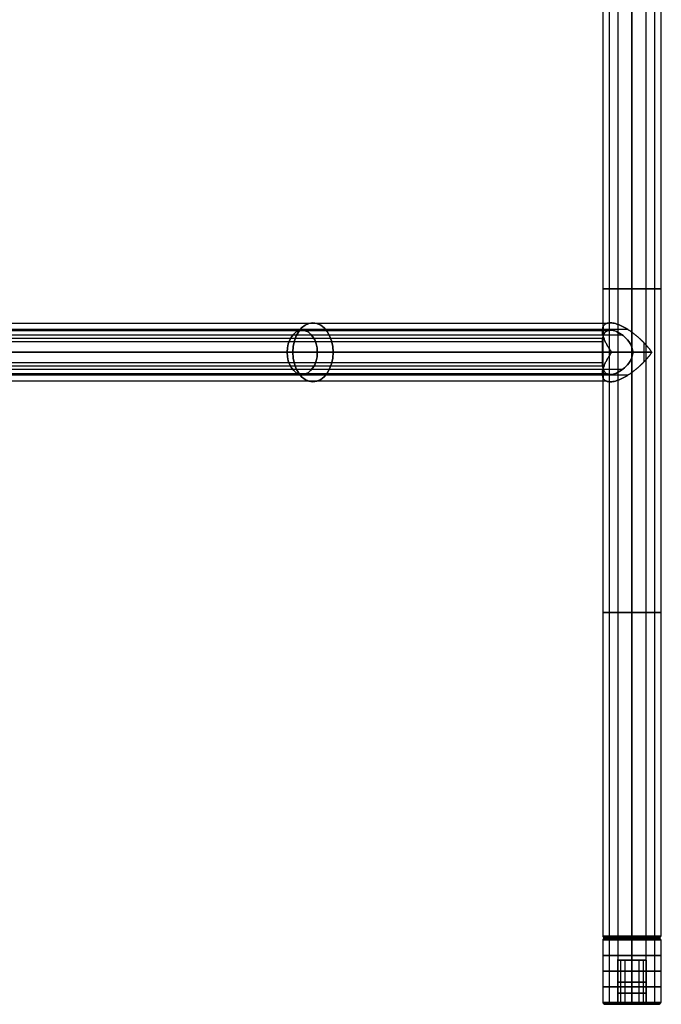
# Model space of a CAD drawing. Header units: millimetres. Extents: x -360 to 360, y 0 to 720.
# Tile 50 of 91: x 186 to 360, y 0 to 267. Entities that reach past the tile are written whole.
import ezdxf

# ---------------------------------------------------------------- set-up
doc = ezdxf.new("R2010")
doc.units = ezdxf.units.MM
doc.header["$MEASUREMENT"] = 0
for name, color, linetype in [('IGES LEVEL 11', 7, 'Continuous'), ('IGES LEVEL 12', 7, 'Continuous'), ('IGES LEVEL 2', 7, 'Continuous'), ('IGES LEVEL 23', 7, 'Continuous'), ('IGES LEVEL 24', 7, 'Continuous'), ('IGES LEVEL 3', 7, 'Continuous')]:
    doc.layers.add(name, color=color, linetype=linetype)

msp = doc.modelspace()

# ---------------------------------------------------------------- linework, layer by layer
at = {"layer": 'IGES LEVEL 11', "extrusion": (0, 1, 0)}
for centre, radius, start, end in [((-352, -327, 17.5), 8, 270, 90), ((-352, -327, 18), 7.5, 270, 90), ((-352, -327, 18), 7.5, 90, 270), ((-352, -327, 17.5), 8, 90, 270), ((-352, -327, 12), 4, 270, 90), ((-352, -327, 12), 4, 90, 270), ((-352, -327, 0.5), 8, 270, 90), ((-352, -327), 7.5, 270, 90), ((-352, -327), 4, 270, 90), ((-352, -327, 0.5), 8, 90, 270), ((-352, -327), 4, 90, 270), ((-352, -327), 7.5, 90, 270)]:
    msp.add_arc(centre, radius, start, end, dxfattribs=at)
at = {"layer": 'IGES LEVEL 11', "color": 252, "extrusion": (0, 1, 0)}
for centre, radius, start, end in [((-352, -327, 17.5), 8, 270, 90), ((-352, -327, 17.5), 8, 270, 90), ((-352, -327, 17.62), 7.88, 270, 90), ((-352, -327, 17.75), 7.75, 270, 90), ((-352, -327, 17.88), 7.62, 270, 90), ((-352, -327, 18), 7.5, 270, 90), ((-352, -327, 18), 7.5, 270, 90), ((-352, -327, 18), 7.5, 90, 270), ((-352, -327, 18), 7.5, 90, 270), ((-352, -327, 17.88), 7.62, 90, 270), ((-352, -327, 17.75), 7.75, 90, 270), ((-352, -327, 17.62), 7.88, 90, 270), ((-352, -327, 17.5), 8, 90, 270), ((-352, -327, 17.5), 8, 90, 270), ((-352, -327, 13.25), 8, 270, 90), ((-352, -327, 12), 4, 270, 90), ((-352, -327, 13.25), 8, 90, 270), ((-352, -327, 12), 4, 90, 270), ((-352, -327, 9), 8, 270, 90), ((-352, -327, 9), 4, 270, 90), ((-352, -327, 9), 4, 90, 270), ((-352, -327, 9), 8, 90, 270), ((-352, -327, 6), 4, 270, 90), ((-352, -327, 6), 4, 90, 270), ((-352, -327, 4.75), 8, 270, 90), ((-352, -327, 3), 4, 270, 90), ((-352, -327, 4.75), 8, 90, 270), ((-352, -327, 3), 4, 90, 270), ((-352, -327, 0.5), 8, 270, 90), ((-352, -327, 0.5), 8, 270, 90), ((-352, -327, 0.37), 7.88, 270, 90), ((-352, -327, 0.25), 7.75, 270, 90), ((-352, -327, 0.12), 7.62, 270, 90), ((-352, -327), 7.5, 270, 90), ((-352, -327), 7.5, 270, 90), ((-352, -327), 4, 270, 90), ((-352, -327), 4, 270, 90), ((-352, -327, 0.5), 8, 90, 270), ((-352, -327, 0.5), 8, 90, 270), ((-352, -327, 0.37), 7.88, 90, 270), ((-352, -327, 0.25), 7.75, 90, 270), ((-352, -327, 0.12), 7.62, 90, 270), ((-352, -327), 4, 90, 270), ((-352, -327), 7.5, 90, 270), ((-352, -327), 4, 90, 270), ((-352, -327), 7.5, 90, 270)]:
    msp.add_arc(centre, radius, start, end, dxfattribs=at)
at = {"layer": 'IGES LEVEL 11', "color": 252}
for points in [[(344.64, 18, -325.54), (344.4, 17.75, -325.49), (344.15, 17.5, -325.44)], [(344.15, 17.5, -325.44), (344.15, 9, -325.44), (344.15, 0.5, -325.44)], [(344.5, 18, -327), (352, 18, -327), (359.5, 18, -327)], [(346.2, 18, -331.76), (346.01, 17.75, -331.92), (345.82, 17.5, -332.08)], [(345.82, 17.5, -332.08), (345.82, 9, -332.08), (345.82, 0.5, -332.08)], [(348.46, 18, -320.39), (348.35, 17.75, -320.17), (348.23, 17.5, -319.94)], [(348.23, 17.5, -319.94), (348.23, 9, -319.94), (348.23, 0.5, -319.94)], [(352, 17.5, -319), (352, 17.75, -319.25), (352, 18, -319.5)], [(352, 18, -334.5), (352, 17.75, -334.75), (352, 17.5, -335)], [(352, 18, -334.5), (352, 18, -327), (352, 18, -319.5)], [(352, 17.5, -335), (352, 17.75, -334.75), (352, 18, -334.5)], [(352, 18, -319.5), (352, 17.75, -319.25), (352, 17.5, -319)], [(352, 0.5, -319), (352, 9, -319), (352, 17.5, -319)], [(352, 17.5, -335), (352, 9, -335), (352, 0.5, -335)], [(352, 0.5, -335), (352, 9, -335), (352, 17.5, -335)], [(352, 17.5, -319), (352, 9, -319), (352, 0.5, -319)], [(355.54, 18, -320.39), (355.65, 17.75, -320.17), (355.77, 17.5, -319.94)], [(355.77, 17.5, -319.94), (355.77, 9, -319.94), (355.77, 0.5, -319.94)], [(357.8, 18, -331.76), (357.99, 17.75, -331.92), (358.18, 17.5, -332.08)], [(358.18, 17.5, -332.08), (358.18, 9, -332.08), (358.18, 0.5, -332.08)], [(359.36, 18, -325.54), (359.6, 17.75, -325.49), (359.85, 17.5, -325.44)], [(359.85, 17.5, -325.44), (359.85, 9, -325.44), (359.85, 0.5, -325.44)], [(348, 12, -327), (352, 12, -327), (356, 12, -327)], [(348.08, 12, -326.22), (348.08, 6, -326.22), (348.08, 0, -326.22)], [(348.91, 12, -329.54), (348.91, 6, -329.54), (348.91, 0, -329.54)], [(350.11, 12, -323.47), (350.11, 6, -323.47), (350.11, 0, -323.47)], [(352, 12, -331), (352, 12, -327), (352, 12, -323)], [(352, 12, -323), (352, 6, -323), (352, 0, -323)], [(352, 0, -331), (352, 6, -331), (352, 12, -331)], [(352, 12, -331), (352, 6, -331), (352, 0, -331)], [(352, 0, -323), (352, 6, -323), (352, 12, -323)], [(353.89, 12, -323.47), (353.89, 6, -323.47), (353.89, 0, -323.47)], [(355.09, 12, -329.54), (355.09, 6, -329.54), (355.09, 0, -329.54)], [(355.92, 12, -326.22), (355.92, 6, -326.22), (355.92, 0, -326.22)], [(344.64, 0, -328.46), (344.4, 0.25, -328.51), (344.15, 0.5, -328.56)], [(344.5, 0, -327), (346.25, 0, -327), (348, 0, -327)], [(346.2, 0, -322.24), (346.01, 0.25, -322.08), (345.82, 0.5, -321.92)], [(348.46, 0, -333.61), (348.35, 0.25, -333.83), (348.23, 0.5, -334.06)], [(352, 0.5, -335), (352, 0.25, -334.75), (352, 0, -334.5)], [(352, 0, -319.5), (352, 0.25, -319.25), (352, 0.5, -319)], [(352, 0.5, -319), (352, 0.25, -319.25), (352, 0, -319.5)], [(352, 0, -334.5), (352, 0.25, -334.75), (352, 0.5, -335)], [(352, 0, -334.5), (352, 0, -332.75), (352, 0, -331)], [(352, 0, -323), (352, 0, -321.25), (352, 0, -319.5)], [(355.54, 0, -333.61), (355.65, 0.25, -333.83), (355.77, 0.5, -334.06)], [(356, 0, -327), (357.75, 0, -327), (359.5, 0, -327)], [(357.8, 0, -322.24), (357.99, 0.25, -322.08), (358.18, 0.5, -321.92)], [(359.36, 0, -328.46), (359.6, 0.25, -328.51), (359.85, 0.5, -328.56)]]:
    msp.add_open_spline(points, degree=2, dxfattribs=at)
at = {"layer": 'IGES LEVEL 11'}
for points in [[(352, 17.5, -335), (352, 17.75, -334.75), (352, 18, -334.5)], [(352, 18, -319.5), (352, 17.75, -319.25), (352, 17.5, -319)], [(352, 0.5, -335), (352, 9, -335), (352, 17.5, -335)], [(352, 17.5, -319), (352, 9, -319), (352, 0.5, -319)], [(352, 0, -323), (352, 6, -323), (352, 12, -323)], [(352, 12, -331), (352, 6, -331), (352, 0, -331)], [(352, 0.5, -319), (352, 0.25, -319.25), (352, 0, -319.5)], [(352, 0, -334.5), (352, 0.25, -334.75), (352, 0.5, -335)]]:
    msp.add_open_spline(points, degree=2, dxfattribs=at)
at = {"layer": 'IGES LEVEL 11', "color": 252}
for points, knots in [([(352, 12, -331), (351.61, 12, -331), (351.22, 12, -330.92), (350.83, 12, -330.85), (350.47, 12, -330.7), (350.11, 12, -330.54), (349.78, 12, -330.33), (349.45, 12, -330.11), (348.89, 12, -329.55), (348.67, 12, -329.22), (348.46, 12, -328.89), (348.3, 12, -328.53), (348.15, 12, -328.17), (348.08, 12, -327.78), (348, 12, -327.39), (348, 12, -326.61), (348.08, 12, -326.22), (348.15, 12, -325.83), (348.46, 12, -325.11), (348.89, 12, -324.45), (349.45, 12, -323.89), (350.11, 12, -323.46), (350.83, 12, -323.15), (351.61, 12, -323), (352, 12, -323)], [1, 1, 1, 1.0625, 1.0625, 1.125, 1.125, 1.1875, 1.1875, 1.25, 1.3125, 1.3125, 1.375, 1.375, 1.4375, 1.4375, 1.5, 1.5625, 1.5625, 1.625, 1.6875, 1.75, 1.8125, 1.875, 1.9375, 2, 2, 2]), ([(352, 12, -323), (352.39, 12, -323), (353.17, 12, -323.15), (353.89, 12, -323.46), (354.55, 12, -323.89), (355.11, 12, -324.45), (355.54, 12, -325.11), (355.85, 12, -325.83), (356, 12, -326.61), (356, 12, -327.39), (355.85, 12, -328.17), (355.54, 12, -328.89), (355.11, 12, -329.55), (354.55, 12, -330.11), (353.89, 12, -330.54), (353.17, 12, -330.85), (352.78, 12, -330.92), (352.39, 12, -331), (352, 12, -331)], [0, 0, 0, 0.0625, 0.125, 0.1875, 0.25, 0.3125, 0.375, 0.4375, 0.5, 0.5625, 0.625, 0.6875, 0.75, 0.8125, 0.875, 0.9375, 0.9375, 1, 1, 1])]:
    msp.add_open_spline(points, degree=2, knots=knots, dxfattribs=at)
at = {"layer": 'IGES LEVEL 12', "extrusion": (0, 1, 0)}
for centre, radius, start, end in [((-352, 327, 17.5), 8, 270, 90), ((-352, 327, 18), 7.5, 270, 90), ((-352, 327, 18), 7.5, 90, 270), ((-352, 327, 17.5), 8, 90, 270), ((-352, 327, 12), 4, 270, 90), ((-352, 327, 12), 4, 90, 270), ((-352, 327, 0.5), 8, 270, 90), ((-352, 327), 7.5, 270, 90), ((-352, 327), 4, 270, 90), ((-352, 327, 0.5), 8, 90, 270), ((-352, 327), 4, 90, 270), ((-352, 327), 7.5, 90, 270)]:
    msp.add_arc(centre, radius, start, end, dxfattribs=at)
at = {"layer": 'IGES LEVEL 12', "color": 252, "extrusion": (0, 1, 0)}
for centre, radius, start, end in [((-352, 327, 17.5), 8, 270, 90), ((-352, 327, 17.5), 8, 270, 90), ((-352, 327, 17.62), 7.88, 270, 90), ((-352, 327, 17.75), 7.75, 270, 90), ((-352, 327, 17.88), 7.62, 270, 90), ((-352, 327, 18), 7.5, 270, 90), ((-352, 327, 18), 7.5, 270, 90), ((-352, 327, 18), 7.5, 90, 270), ((-352, 327, 18), 7.5, 90, 270), ((-352, 327, 17.88), 7.62, 90, 270), ((-352, 327, 17.75), 7.75, 90, 270), ((-352, 327, 17.62), 7.88, 90, 270), ((-352, 327, 17.5), 8, 90, 270), ((-352, 327, 17.5), 8, 90, 270), ((-352, 327, 13.25), 8, 270, 90), ((-352, 327, 12), 4, 270, 90), ((-352, 327, 13.25), 8, 90, 270), ((-352, 327, 12), 4, 90, 270), ((-352, 327, 9), 8, 270, 90), ((-352, 327, 9), 4, 270, 90), ((-352, 327, 9), 4, 90, 270), ((-352, 327, 9), 8, 90, 270), ((-352, 327, 6), 4, 270, 90), ((-352, 327, 6), 4, 90, 270), ((-352, 327, 4.75), 8, 270, 90), ((-352, 327, 3), 4, 270, 90), ((-352, 327, 4.75), 8, 90, 270), ((-352, 327, 3), 4, 90, 270), ((-352, 327, 0.5), 8, 270, 90), ((-352, 327, 0.5), 8, 270, 90), ((-352, 327, 0.37), 7.88, 270, 90), ((-352, 327, 0.25), 7.75, 270, 90), ((-352, 327, 0.12), 7.62, 270, 90), ((-352, 327), 7.5, 270, 90), ((-352, 327), 7.5, 270, 90), ((-352, 327), 4, 270, 90), ((-352, 327), 4, 270, 90), ((-352, 327, 0.5), 8, 90, 270), ((-352, 327, 0.5), 8, 90, 270), ((-352, 327, 0.37), 7.88, 90, 270), ((-352, 327, 0.25), 7.75, 90, 270), ((-352, 327, 0.12), 7.62, 90, 270), ((-352, 327), 4, 90, 270), ((-352, 327), 7.5, 90, 270), ((-352, 327), 4, 90, 270), ((-352, 327), 7.5, 90, 270)]:
    msp.add_arc(centre, radius, start, end, dxfattribs=at)
at = {"layer": 'IGES LEVEL 12', "color": 252}
for points in [[(344.64, 18, 328.46), (344.4, 17.75, 328.51), (344.15, 17.5, 328.56)], [(344.15, 17.5, 328.56), (344.15, 9, 328.56), (344.15, 0.5, 328.56)], [(344.5, 18, 327), (352, 18, 327), (359.5, 18, 327)], [(346.2, 18, 322.24), (346.01, 17.75, 322.08), (345.82, 17.5, 321.92)], [(345.82, 17.5, 321.92), (345.82, 9, 321.92), (345.82, 0.5, 321.92)], [(348.46, 18, 333.61), (348.35, 17.75, 333.83), (348.23, 17.5, 334.06)], [(348.23, 17.5, 334.06), (348.23, 9, 334.06), (348.23, 0.5, 334.06)], [(352, 17.5, 335), (352, 17.75, 334.75), (352, 18, 334.5)], [(352, 18, 319.5), (352, 17.75, 319.25), (352, 17.5, 319)], [(352, 18, 319.5), (352, 18, 327), (352, 18, 334.5)], [(352, 17.5, 319), (352, 17.75, 319.25), (352, 18, 319.5)], [(352, 18, 334.5), (352, 17.75, 334.75), (352, 17.5, 335)], [(352, 0.5, 335), (352, 9, 335), (352, 17.5, 335)], [(352, 17.5, 319), (352, 9, 319), (352, 0.5, 319)], [(352, 0.5, 319), (352, 9, 319), (352, 17.5, 319)], [(352, 17.5, 335), (352, 9, 335), (352, 0.5, 335)], [(355.54, 18, 333.61), (355.65, 17.75, 333.83), (355.77, 17.5, 334.06)], [(355.77, 17.5, 334.06), (355.77, 9, 334.06), (355.77, 0.5, 334.06)], [(357.8, 18, 322.24), (357.99, 17.75, 322.08), (358.18, 17.5, 321.92)], [(358.18, 17.5, 321.92), (358.18, 9, 321.92), (358.18, 0.5, 321.92)], [(359.36, 18, 328.46), (359.6, 17.75, 328.51), (359.85, 17.5, 328.56)], [(359.85, 17.5, 328.56), (359.85, 9, 328.56), (359.85, 0.5, 328.56)], [(348, 12, 327), (352, 12, 327), (356, 12, 327)], [(348.08, 12, 327.78), (348.08, 6, 327.78), (348.08, 0, 327.78)], [(348.91, 12, 324.46), (348.91, 6, 324.46), (348.91, 0, 324.46)], [(350.11, 12, 330.53), (350.11, 6, 330.53), (350.11, 0, 330.53)], [(352, 12, 323), (352, 12, 327), (352, 12, 331)], [(352, 12, 331), (352, 6, 331), (352, 0, 331)], [(352, 0, 323), (352, 6, 323), (352, 12, 323)], [(352, 12, 323), (352, 6, 323), (352, 0, 323)], [(352, 0, 331), (352, 6, 331), (352, 12, 331)], [(353.89, 12, 330.53), (353.89, 6, 330.53), (353.89, 0, 330.53)], [(355.09, 12, 324.46), (355.09, 6, 324.46), (355.09, 0, 324.46)], [(355.92, 12, 327.78), (355.92, 6, 327.78), (355.92, 0, 327.78)], [(344.64, 0, 325.54), (344.4, 0.25, 325.49), (344.15, 0.5, 325.44)], [(344.5, 0, 327), (346.25, 0, 327), (348, 0, 327)], [(346.2, 0, 331.76), (346.01, 0.25, 331.92), (345.82, 0.5, 332.08)], [(348.46, 0, 320.39), (348.35, 0.25, 320.17), (348.23, 0.5, 319.94)], [(352, 0.5, 319), (352, 0.25, 319.25), (352, 0, 319.5)], [(352, 0, 334.5), (352, 0.25, 334.75), (352, 0.5, 335)], [(352, 0.5, 335), (352, 0.25, 334.75), (352, 0, 334.5)], [(352, 0, 319.5), (352, 0.25, 319.25), (352, 0.5, 319)], [(352, 0, 319.5), (352, 0, 321.25), (352, 0, 323)], [(352, 0, 331), (352, 0, 332.75), (352, 0, 334.5)], [(355.54, 0, 320.39), (355.65, 0.25, 320.17), (355.77, 0.5, 319.94)], [(356, 0, 327), (357.75, 0, 327), (359.5, 0, 327)], [(357.8, 0, 331.76), (357.99, 0.25, 331.92), (358.18, 0.5, 332.08)], [(359.36, 0, 325.54), (359.6, 0.25, 325.49), (359.85, 0.5, 325.44)]]:
    msp.add_open_spline(points, degree=2, dxfattribs=at)
at = {"layer": 'IGES LEVEL 12'}
for points in [[(352, 17.5, 319), (352, 17.75, 319.25), (352, 18, 319.5)], [(352, 18, 334.5), (352, 17.75, 334.75), (352, 17.5, 335)], [(352, 0.5, 319), (352, 9, 319), (352, 17.5, 319)], [(352, 17.5, 335), (352, 9, 335), (352, 0.5, 335)], [(352, 0, 331), (352, 6, 331), (352, 12, 331)], [(352, 12, 323), (352, 6, 323), (352, 0, 323)], [(352, 0.5, 335), (352, 0.25, 334.75), (352, 0, 334.5)], [(352, 0, 319.5), (352, 0.25, 319.25), (352, 0.5, 319)]]:
    msp.add_open_spline(points, degree=2, dxfattribs=at)
at = {"layer": 'IGES LEVEL 12', "color": 252}
for points, knots in [([(352, 12, 323), (351.61, 12, 323), (351.22, 12, 323.08), (350.83, 12, 323.15), (350.47, 12, 323.3), (350.11, 12, 323.46), (349.78, 12, 323.67), (349.45, 12, 323.89), (348.89, 12, 324.45), (348.67, 12, 324.78), (348.46, 12, 325.11), (348.3, 12, 325.47), (348.15, 12, 325.83), (348.08, 12, 326.22), (348, 12, 326.61), (348, 12, 327.39), (348.08, 12, 327.78), (348.15, 12, 328.17), (348.46, 12, 328.89), (348.89, 12, 329.55), (349.45, 12, 330.11), (350.11, 12, 330.54), (350.83, 12, 330.85), (351.61, 12, 331), (352, 12, 331)], [1, 1, 1, 1.0625, 1.0625, 1.125, 1.125, 1.1875, 1.1875, 1.25, 1.3125, 1.3125, 1.375, 1.375, 1.4375, 1.4375, 1.5, 1.5625, 1.5625, 1.625, 1.6875, 1.75, 1.8125, 1.875, 1.9375, 2, 2, 2]), ([(352, 12, 331), (352.39, 12, 331), (353.17, 12, 330.85), (353.89, 12, 330.54), (354.55, 12, 330.11), (355.11, 12, 329.55), (355.54, 12, 328.89), (355.85, 12, 328.17), (356, 12, 327.39), (356, 12, 326.61), (355.85, 12, 325.83), (355.54, 12, 325.11), (355.11, 12, 324.45), (354.55, 12, 323.89), (353.89, 12, 323.46), (353.17, 12, 323.15), (352.78, 12, 323.08), (352.39, 12, 323), (352, 12, 323)], [0, 0, 0, 0.0625, 0.125, 0.1875, 0.25, 0.3125, 0.375, 0.4375, 0.5, 0.5625, 0.625, 0.6875, 0.75, 0.8125, 0.875, 0.9375, 0.9375, 1, 1, 1])]:
    msp.add_open_spline(points, degree=2, knots=knots, dxfattribs=at)
at = {"layer": 'IGES LEVEL 2', "color": 252, "extrusion": (0, 1, 0)}
for centre, radius, start, end in [((-352, -327, 194.25), 8, 270, 90), ((-352, -327, 194.25), 8, 90, 270), ((-352, -327, 106.38), 8, 270, 90), ((-352, -327, 106.38), 8, 90, 270), ((-352, -327, 18.5), 8, 270, 90), ((-352, -327, 18.5), 8, 270, 90), ((-352, -327, 18.37), 7.88, 270, 90), ((-352, -327, 18.25), 7.75, 270, 90), ((-352, -327, 18.12), 7.62, 270, 90), ((-352, -327, 18), 7.5, 270, 90), ((-352, -327, 18), 7.5, 270, 90), ((-352, -327, 18.5), 8, 90, 270), ((-352, -327, 18.5), 8, 90, 270), ((-352, -327, 18.37), 7.88, 90, 270), ((-352, -327, 18.25), 7.75, 90, 270), ((-352, -327, 18.12), 7.62, 90, 270), ((-352, -327, 18), 7.5, 90, 270), ((-352, -327, 18), 7.5, 90, 270)]:
    msp.add_arc(centre, radius, start, end, dxfattribs=at)
at = {"layer": 'IGES LEVEL 2', "extrusion": (0, 1, 0)}
for centre, radius, start, end in [((-352, -327, 18.5), 8, 270, 90), ((-352, -327, 18), 7.5, 270, 90), ((-352, -327, 18.5), 8, 90, 270), ((-352, -327, 18), 7.5, 90, 270)]:
    msp.add_arc(centre, radius, start, end, dxfattribs=at)
at = {"layer": 'IGES LEVEL 2', "color": 252}
for points in [[(344.15, 370, -325.44), (344.15, 194.25, -325.44), (344.15, 18.5, -325.44)], [(345.82, 370, -332.08), (345.82, 194.25, -332.08), (345.82, 18.5, -332.08)], [(348.23, 370, -319.94), (348.23, 194.25, -319.94), (348.23, 18.5, -319.94)], [(352, 18.5, -319), (352, 194.25, -319), (352, 370, -319)], [(352, 370, -335), (352, 194.25, -335), (352, 18.5, -335)], [(352, 18.5, -335), (352, 194.25, -335), (352, 370, -335)], [(352, 370, -319), (352, 194.25, -319), (352, 18.5, -319)], [(355.77, 370, -319.94), (355.77, 194.25, -319.94), (355.77, 18.5, -319.94)], [(358.18, 370, -332.08), (358.18, 194.25, -332.08), (358.18, 18.5, -332.08)], [(359.85, 370, -325.44), (359.85, 194.25, -325.44), (359.85, 18.5, -325.44)], [(344.64, 18, -328.46), (344.4, 18.25, -328.51), (344.15, 18.5, -328.56)], [(344.5, 18, -327), (352, 18, -327), (359.5, 18, -327)], [(346.2, 18, -322.24), (346.01, 18.25, -322.08), (345.82, 18.5, -321.92)], [(348.46, 18, -333.61), (348.35, 18.25, -333.83), (348.23, 18.5, -334.06)], [(352, 18.5, -335), (352, 18.25, -334.75), (352, 18, -334.5)], [(352, 18, -319.5), (352, 18.25, -319.25), (352, 18.5, -319)], [(352, 18.5, -319), (352, 18.25, -319.25), (352, 18, -319.5)], [(352, 18, -334.5), (352, 18.25, -334.75), (352, 18.5, -335)], [(352, 18, -334.5), (352, 18, -327), (352, 18, -319.5)], [(355.54, 18, -333.61), (355.65, 18.25, -333.83), (355.77, 18.5, -334.06)], [(357.8, 18, -322.24), (357.99, 18.25, -322.08), (358.18, 18.5, -321.92)], [(359.36, 18, -328.46), (359.6, 18.25, -328.51), (359.85, 18.5, -328.56)]]:
    msp.add_open_spline(points, degree=2, dxfattribs=at)
at = {"layer": 'IGES LEVEL 2'}
for points in [[(352, 18.5, -335), (352, 194.25, -335), (352, 370, -335)], [(352, 370, -319), (352, 194.25, -319), (352, 18.5, -319)], [(352, 18.5, -319), (352, 18.25, -319.25), (352, 18, -319.5)], [(352, 18, -334.5), (352, 18.25, -334.75), (352, 18.5, -335)]]:
    msp.add_open_spline(points, degree=2, dxfattribs=at)
at = {"layer": 'IGES LEVEL 23', "color": 252, "extrusion": (0.729573, 0, 0.683903)}
for centre, radius, start, end in [((177, -2.16, 361.78), 8, 270, 90), ((177, -2.16, 357.79), 6, 270, 90), ((177, -2.16, 357.79), 6, 90, 270), ((177, -2.16, 361.78), 8, 90, 270)]:
    msp.add_arc(centre, radius, start, end, dxfattribs=at)
at = {"layer": 'IGES LEVEL 23', "color": 252, "extrusion": (0, 1, 0)}
for start, end in [(5.441, 46.8506), (226.8506, 268.2602)]:
    msp.add_arc((-352, 327, 177), 8, start, end, dxfattribs=at)
at = {"layer": 'IGES LEVEL 23', "color": 252}
for points in [[(345.21, 184.85, 322.77), (173.04, 184.85, 161.39), (0.88, 184.85, 0)], [(345.43, 182.88, 322.44), (173.44, 182.88, 161.22), (1.45, 182.88, 0)], [(350.96, 183.18, 319.07), (180.77, 183.18, 159.53), (10.58, 183.18, 0)], [(344.21, 183.92, 325.2), (344.21, 182.69, 325.2), (344.21, 181.46, 325.2)], [(352, 182.47, 319), (352, 180.43, 319), (352, 178.39, 319)], [(352, 178.39, 319), (352, 180.43, 319), (352, 182.47, 319)], [(344.42, 180.77, 329.57), (172.21, 180.77, 168.14), (0, 180.77, 6.71)], [(344, 179.83, 326.76), (172, 179.83, 165.52), (0, 179.83, 4.29)], [(349.47, 181.64, 319.41), (179.1, 181.64, 159.71), (8.73, 181.64, 0)], [(355.29, 179.59, 319.71), (355.29, 177, 319.71), (355.29, 174.41, 319.71)], [(344.04, 177, 327.76), (172.02, 177, 166.51), (0, 177, 5.26)], [(0, 177, 8), (173.26, 177, 170.42), (346.53, 177, 332.84)], [(346.53, 177, 332.84), (173.26, 177, 170.42), (0, 177, 8)], [(0, 177, 5.26), (172.02, 177, 166.51), (344.04, 177, 327.76)], [(11.94, 177), (182.09, 177, 159.5), (352.24, 177, 319)], [(352.24, 177, 319), (182.09, 177, 159.5), (11.94, 177)], [(357.47, 177, 321.16), (186.17, 177, 160.58), (14.86, 177)], [(14.86, 177), (186.17, 177, 160.58), (357.47, 177, 321.16)], [(344, 174.17, 326.76), (172, 174.17, 165.52), (0, 174.17, 4.29)], [(352, 175.61, 319), (352, 173.57, 319), (352, 171.53, 319)], [(352, 171.53, 319), (352, 173.57, 319), (352, 175.61, 319)], [(344.42, 173.23, 329.57), (172.21, 173.23, 168.14), (0, 173.23, 6.71)], [(345.43, 171.12, 322.44), (173.44, 171.12, 161.22), (1.45, 171.12, 0)], [(349.47, 172.36, 319.41), (179.1, 172.36, 159.71), (8.73, 172.36, 0)], [(344.21, 172.54, 325.2), (344.21, 171.31, 325.2), (344.21, 170.08, 325.2)], [(345.21, 169.15, 322.77), (173.04, 169.15, 161.39), (0.88, 169.15, 0)], [(350.96, 170.82, 319.07), (180.77, 170.82, 159.53), (10.58, 170.82, 0)]]:
    msp.add_open_spline(points, degree=2, dxfattribs=at)
at = {"layer": 'IGES LEVEL 23'}
for points, weights in [([(346.53, 177, 332.84), (340.27, 185.57, 326.97), (343.43, 188.73, 319), (352, 182.47, 319)], [1, 0.578475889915, 0.578475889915, 1]), ([(352, 182.47, 319), (354.06, 180.97, 319), (355.97, 179.06, 319.76), (357.47, 177, 321.16)], [1, 0.953292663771, 0.953292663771, 1]), ([(352, 171.53, 319), (343.43, 165.27, 319), (340.27, 168.43, 326.97), (346.53, 177, 332.84)], [1, 0.578475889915, 0.578475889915, 1]), ([(357.47, 177, 321.16), (355.97, 174.94, 319.76), (354.06, 173.03, 319), (352, 171.53, 319)], [1, 0.953292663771, 0.953292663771, 1])]:
    msp.add_rational_spline(points, weights, degree=3, dxfattribs=at)
at = {"layer": 'IGES LEVEL 23', "color": 252}
for points, weights in [([(346.53, 177, 332.84), (340.27, 185.57, 326.97), (343.43, 188.73, 319), (352, 182.47, 319)], [1, 0.578475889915, 0.578475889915, 1]), ([(346.53, 177, 332.84), (340.27, 185.57, 326.97), (343.43, 188.73, 319), (352, 182.47, 319)], [1, 0.578475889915, 0.578475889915, 1]), ([(352, 182.47, 319), (354.06, 180.97, 319), (355.97, 179.06, 319.76), (357.47, 177, 321.16)], [1, 0.953292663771, 0.953292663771, 1]), ([(352, 182.47, 319), (354.06, 180.97, 319), (355.97, 179.06, 319.76), (357.47, 177, 321.16)], [1, 0.953292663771, 0.953292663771, 1]), ([(352, 171.53, 319), (343.43, 165.27, 319), (340.27, 168.43, 326.97), (346.53, 177, 332.84)], [1, 0.578475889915, 0.578475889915, 1]), ([(352, 171.53, 319), (343.43, 165.27, 319), (340.27, 168.43, 326.97), (346.53, 177, 332.84)], [1, 0.578475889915, 0.578475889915, 1]), ([(357.47, 177, 321.16), (355.97, 174.94, 319.76), (354.06, 173.03, 319), (352, 171.53, 319)], [1, 0.953292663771, 0.953292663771, 1]), ([(357.47, 177, 321.16), (355.97, 174.94, 319.76), (354.06, 173.03, 319), (352, 171.53, 319)], [1, 0.953292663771, 0.953292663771, 1])]:
    msp.add_rational_spline(points, weights, degree=3, dxfattribs=at)
at = {"layer": 'IGES LEVEL 23'}
for points, knots in [([(344.04, 177, 327.76), (344.04, 177.77, 327.76), (344.01, 178.52, 327.52), (343.99, 179.86, 326.79), (344.01, 180.46, 326.3), (344.19, 181.5, 325.19), (344.34, 181.95, 324.58), (344.87, 182.64, 323.3), (345.24, 182.87, 322.65), (346.18, 183.05, 321.46), (346.75, 182.99, 320.92), (347.95, 182.6, 320.06), (348.58, 182.27, 319.74), (349.77, 181.44, 319.29), (350.34, 180.93, 319.16), (351.33, 179.77, 319.01), (351.75, 179.11, 319), (352, 178.39, 319)], [0, 0, 0, 0, 0.125, 0.125, 0.25, 0.25, 0.375, 0.375, 0.5, 0.5, 0.625, 0.625, 0.75, 0.75, 0.875, 0.875, 1, 1, 1, 1]), ([(352, 175.61, 319), (351.75, 174.88, 319), (351.33, 174.23, 319.01), (350.34, 173.07, 319.16), (349.77, 172.56, 319.29), (348.57, 171.73, 319.74), (347.94, 171.4, 320.07), (346.73, 171.01, 320.93), (346.16, 170.95, 321.48), (345.23, 171.13, 322.67), (344.86, 171.37, 323.33), (344.35, 172.05, 324.58), (344.19, 172.5, 325.19), (344.01, 173.54, 326.3), (343.99, 174.14, 326.79), (344.01, 175.47, 327.52), (344.04, 176.23, 327.76), (344.04, 177, 327.76)], [0, 0, 0, 0, 0.125, 0.125, 0.25, 0.25, 0.375, 0.375, 0.5, 0.5, 0.625, 0.625, 0.75, 0.75, 0.875, 0.875, 1, 1, 1, 1]), ([(352.24, 177, 319), (352.24, 177.24, 319), (352.22, 177.48, 319), (352.14, 177.94, 319), (352.08, 178.17, 319), (352, 178.39, 319)], [0, 0, 0, 0, 0.5, 0.5, 1, 1, 1, 1]), ([(352, 175.61, 319), (352.08, 175.83, 319), (352.14, 176.06, 319), (352.22, 176.53, 319), (352.24, 176.76, 319), (352.24, 177, 319)], [0, 0, 0, 0, 0.5, 0.5, 1, 1, 1, 1])]:
    msp.add_open_spline(points, degree=3, knots=knots, dxfattribs=at)
at = {"layer": 'IGES LEVEL 23', "color": 252}
for points, knots in [([(352, 178.39, 319), (351.75, 179.11, 319), (351.33, 179.77, 319.01), (350.34, 180.93, 319.16), (349.77, 181.44, 319.29), (348.58, 182.27, 319.74), (347.95, 182.6, 320.06), (346.75, 182.99, 320.92), (346.18, 183.05, 321.46), (345.24, 182.87, 322.65), (344.87, 182.64, 323.3), (344.34, 181.95, 324.58), (344.19, 181.5, 325.19), (344.01, 180.46, 326.3), (343.99, 179.86, 326.79), (344.01, 178.52, 327.52), (344.04, 177.77, 327.76), (344.04, 177, 327.76)], [0, 0, 0, 0, 0.125, 0.125, 0.25, 0.25, 0.375, 0.375, 0.5, 0.5, 0.625, 0.625, 0.75, 0.75, 0.875, 0.875, 1, 1, 1, 1]), ([(344.04, 177, 327.76), (344.04, 177.77, 327.76), (344.01, 178.52, 327.52), (343.99, 179.86, 326.79), (344.01, 180.46, 326.3), (344.19, 181.5, 325.19), (344.34, 181.95, 324.58), (344.87, 182.64, 323.3), (345.24, 182.87, 322.65), (346.18, 183.05, 321.46), (346.75, 182.99, 320.92), (347.95, 182.6, 320.06), (348.58, 182.27, 319.74), (349.77, 181.44, 319.29), (350.34, 180.93, 319.16), (351.33, 179.77, 319.01), (351.75, 179.11, 319), (352, 178.39, 319)], [4, 4, 4, 4, 4.125, 4.125, 4.25, 4.25, 4.375, 4.375, 4.5, 4.5, 4.625, 4.625, 4.75, 4.75, 4.875, 4.875, 5, 5, 5, 5]), ([(344.04, 177, 327.76), (344.04, 176.23, 327.76), (344.01, 175.47, 327.52), (343.99, 174.14, 326.79), (344.01, 173.54, 326.3), (344.19, 172.5, 325.19), (344.35, 172.05, 324.58), (344.86, 171.37, 323.33), (345.23, 171.13, 322.67), (346.16, 170.95, 321.48), (346.73, 171.01, 320.93), (347.94, 171.4, 320.07), (348.57, 171.73, 319.74), (349.77, 172.56, 319.29), (350.34, 173.07, 319.16), (351.33, 174.23, 319.01), (351.75, 174.88, 319), (352, 175.61, 319)], [1, 1, 1, 1, 1.125, 1.125, 1.25, 1.25, 1.375, 1.375, 1.5, 1.5, 1.625, 1.625, 1.75, 1.75, 1.875, 1.875, 2, 2, 2, 2]), ([(352, 175.61, 319), (351.75, 174.88, 319), (351.33, 174.23, 319.01), (350.34, 173.07, 319.16), (349.77, 172.56, 319.29), (348.57, 171.73, 319.74), (347.94, 171.4, 320.07), (346.73, 171.01, 320.93), (346.16, 170.95, 321.48), (345.23, 171.13, 322.67), (344.86, 171.37, 323.33), (344.35, 172.05, 324.58), (344.19, 172.5, 325.19), (344.01, 173.54, 326.3), (343.99, 174.14, 326.79), (344.01, 175.47, 327.52), (344.04, 176.23, 327.76), (344.04, 177, 327.76)], [4, 4, 4, 4, 4.125, 4.125, 4.25, 4.25, 4.375, 4.375, 4.5, 4.5, 4.625, 4.625, 4.75, 4.75, 4.875, 4.875, 5, 5, 5, 5]), ([(352, 178.39, 319), (352.08, 178.17, 319), (352.14, 177.94, 319), (352.22, 177.48, 319), (352.24, 177.24, 319), (352.24, 177, 319)], [5, 5, 5, 5, 5.5, 5.5, 6, 6, 6, 6]), ([(352.24, 177, 319), (352.24, 177.24, 319), (352.22, 177.48, 319), (352.14, 177.94, 319), (352.08, 178.17, 319), (352, 178.39, 319)], [3, 3, 3, 3, 3.5, 3.5, 4, 4, 4, 4]), ([(352.24, 177, 319), (352.24, 176.76, 319), (352.22, 176.53, 319), (352.14, 176.06, 319), (352.08, 175.83, 319), (352, 175.61, 319)], [3, 3, 3, 3, 3.5, 3.5, 4, 4, 4, 4]), ([(352, 175.61, 319), (352.08, 175.83, 319), (352.14, 176.06, 319), (352.22, 176.53, 319), (352.24, 176.76, 319), (352.24, 177, 319)], [2, 2, 2, 2, 2.5, 2.5, 3, 3, 3, 3])]:
    msp.add_open_spline(points, degree=3, knots=knots, dxfattribs=at)
at = {"layer": 'IGES LEVEL 23'}
for points in [[(352, 178.39, 319), (352, 180.43, 319), (352, 182.47, 319)], [(346.53, 177, 332.84), (173.26, 177, 170.42), (0, 177, 8)], [(0, 177, 5.26), (172.02, 177, 166.51), (344.04, 177, 327.76)], [(352.24, 177, 319), (182.09, 177, 159.5), (11.94, 177)], [(14.86, 177), (186.17, 177, 160.58), (357.47, 177, 321.16)], [(352, 171.53, 319), (352, 173.57, 319), (352, 175.61, 319)]]:
    msp.add_open_spline(points, degree=2, dxfattribs=at)
at = {"layer": 'IGES LEVEL 24', "color": 252, "extrusion": (0.729573, 0, -0.683903)}
for centre, radius, start, end in [((177, 2.16, 361.78), 8, 270, 90), ((177, 2.16, 357.79), 6, 270, 90), ((177, 2.16, 357.79), 6, 90, 270), ((177, 2.16, 361.78), 8, 90, 270)]:
    msp.add_arc(centre, radius, start, end, dxfattribs=at)
at = {"layer": 'IGES LEVEL 24', "color": 252, "extrusion": (0, 1, 0)}
for start, end in [(313.1494, 354.559), (91.7398, 133.1494)]:
    msp.add_arc((-352, -327, 177), 8, start, end, dxfattribs=at)
at = {"layer": 'IGES LEVEL 24', "color": 252}
for points in [[(345.21, 184.85, -322.77), (173.04, 184.85, -161.39), (0.88, 184.85, 0)], [(345.43, 182.88, -322.44), (173.44, 182.88, -161.22), (1.45, 182.88, 0)], [(350.96, 183.18, -319.07), (180.77, 183.18, -159.53), (10.58, 183.18, 0)], [(344.21, 183.92, -325.2), (344.21, 182.69, -325.2), (344.21, 181.46, -325.2)], [(352, 182.47, -319), (352, 180.43, -319), (352, 178.39, -319)], [(352, 178.39, -319), (352, 180.43, -319), (352, 182.47, -319)], [(344.42, 180.77, -329.57), (172.21, 180.77, -168.14), (0, 180.77, -6.71)], [(344, 179.83, -326.76), (172, 179.83, -165.52), (0, 179.83, -4.29)], [(349.47, 181.64, -319.41), (179.1, 181.64, -159.71), (8.73, 181.64, 0)], [(355.29, 179.59, -319.71), (355.29, 177, -319.71), (355.29, 174.41, -319.71)], [(344.04, 177, -327.76), (172.02, 177, -166.51), (0, 177, -5.26)], [(0, 177, -8), (173.26, 177, -170.42), (346.53, 177, -332.84)], [(346.53, 177, -332.84), (173.26, 177, -170.42), (0, 177, -8)], [(0, 177, -5.26), (172.02, 177, -166.51), (344.04, 177, -327.76)], [(11.94, 177), (182.09, 177, -159.5), (352.24, 177, -319)], [(352.24, 177, -319), (182.09, 177, -159.5), (11.94, 177)], [(357.47, 177, -321.16), (186.17, 177, -160.58), (14.86, 177)], [(14.86, 177), (186.17, 177, -160.58), (357.47, 177, -321.16)], [(344, 174.17, -326.76), (172, 174.17, -165.52), (0, 174.17, -4.29)], [(352, 175.61, -319), (352, 173.57, -319), (352, 171.53, -319)], [(352, 171.53, -319), (352, 173.57, -319), (352, 175.61, -319)], [(344.42, 173.23, -329.57), (172.21, 173.23, -168.14), (0, 173.23, -6.71)], [(345.43, 171.12, -322.44), (173.44, 171.12, -161.22), (1.45, 171.12, 0)], [(349.47, 172.36, -319.41), (179.1, 172.36, -159.71), (8.73, 172.36, 0)], [(344.21, 172.54, -325.2), (344.21, 171.31, -325.2), (344.21, 170.08, -325.2)], [(345.21, 169.15, -322.77), (173.04, 169.15, -161.39), (0.88, 169.15, 0)], [(350.96, 170.82, -319.07), (180.77, 170.82, -159.53), (10.58, 170.82, 0)]]:
    msp.add_open_spline(points, degree=2, dxfattribs=at)
at = {"layer": 'IGES LEVEL 24'}
for points, weights in [([(352, 182.47, -319), (343.43, 188.73, -319), (340.27, 185.57, -326.97), (346.53, 177, -332.84)], [1, 0.578475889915, 0.578475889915, 1]), ([(357.47, 177, -321.16), (355.97, 179.06, -319.76), (354.06, 180.97, -319), (352, 182.47, -319)], [1, 0.953292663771, 0.953292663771, 1]), ([(346.53, 177, -332.84), (340.27, 168.43, -326.97), (343.43, 165.27, -319), (352, 171.53, -319)], [1, 0.578475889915, 0.578475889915, 1]), ([(352, 171.53, -319), (354.06, 173.03, -319), (355.97, 174.94, -319.76), (357.47, 177, -321.16)], [1, 0.953292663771, 0.953292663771, 1])]:
    msp.add_rational_spline(points, weights, degree=3, dxfattribs=at)
at = {"layer": 'IGES LEVEL 24', "color": 252}
for points, weights in [([(352, 182.47, -319), (343.43, 188.73, -319), (340.27, 185.57, -326.97), (346.53, 177, -332.84)], [1, 0.578475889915, 0.578475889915, 1]), ([(352, 182.47, -319), (343.43, 188.73, -319), (340.27, 185.57, -326.97), (346.53, 177, -332.84)], [1, 0.578475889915, 0.578475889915, 1]), ([(357.47, 177, -321.16), (355.97, 179.06, -319.76), (354.06, 180.97, -319), (352, 182.47, -319)], [1, 0.953292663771, 0.953292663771, 1]), ([(357.47, 177, -321.16), (355.97, 179.06, -319.76), (354.06, 180.97, -319), (352, 182.47, -319)], [1, 0.953292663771, 0.953292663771, 1]), ([(346.53, 177, -332.84), (340.27, 168.43, -326.97), (343.43, 165.27, -319), (352, 171.53, -319)], [1, 0.578475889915, 0.578475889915, 1]), ([(346.53, 177, -332.84), (340.27, 168.43, -326.97), (343.43, 165.27, -319), (352, 171.53, -319)], [1, 0.578475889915, 0.578475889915, 1]), ([(352, 171.53, -319), (354.06, 173.03, -319), (355.97, 174.94, -319.76), (357.47, 177, -321.16)], [1, 0.953292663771, 0.953292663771, 1]), ([(352, 171.53, -319), (354.06, 173.03, -319), (355.97, 174.94, -319.76), (357.47, 177, -321.16)], [1, 0.953292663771, 0.953292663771, 1])]:
    msp.add_rational_spline(points, weights, degree=3, dxfattribs=at)
at = {"layer": 'IGES LEVEL 24'}
for points, knots in [([(344.04, 177, -327.76), (344.04, 177.77, -327.76), (344.01, 178.52, -327.52), (343.99, 179.86, -326.79), (344.01, 180.46, -326.3), (344.19, 181.5, -325.19), (344.34, 181.95, -324.58), (344.87, 182.64, -323.3), (345.24, 182.87, -322.65), (346.18, 183.05, -321.46), (346.75, 182.99, -320.92), (347.95, 182.6, -320.06), (348.58, 182.27, -319.74), (349.77, 181.44, -319.29), (350.34, 180.93, -319.16), (351.33, 179.77, -319.01), (351.75, 179.11, -319), (352, 178.39, -319)], [0, 0, 0, 0, 0.125, 0.125, 0.25, 0.25, 0.375, 0.375, 0.5, 0.5, 0.625, 0.625, 0.75, 0.75, 0.875, 0.875, 1, 1, 1, 1]), ([(352, 175.61, -319), (351.75, 174.88, -319), (351.33, 174.23, -319.01), (350.34, 173.07, -319.16), (349.77, 172.56, -319.29), (348.57, 171.73, -319.74), (347.94, 171.4, -320.07), (346.73, 171.01, -320.93), (346.16, 170.95, -321.48), (345.23, 171.13, -322.67), (344.86, 171.37, -323.33), (344.35, 172.05, -324.58), (344.19, 172.5, -325.19), (344.01, 173.54, -326.3), (343.99, 174.14, -326.79), (344.01, 175.47, -327.52), (344.04, 176.23, -327.76), (344.04, 177, -327.76)], [0, 0, 0, 0, 0.125, 0.125, 0.25, 0.25, 0.375, 0.375, 0.5, 0.5, 0.625, 0.625, 0.75, 0.75, 0.875, 0.875, 1, 1, 1, 1]), ([(352.24, 177, -319), (352.24, 177.24, -319), (352.22, 177.48, -319), (352.14, 177.94, -319), (352.08, 178.17, -319), (352, 178.39, -319)], [0, 0, 0, 0, 0.5, 0.5, 1, 1, 1, 1]), ([(352, 175.61, -319), (352.08, 175.83, -319), (352.14, 176.06, -319), (352.22, 176.53, -319), (352.24, 176.76, -319), (352.24, 177, -319)], [0, 0, 0, 0, 0.5, 0.5, 1, 1, 1, 1])]:
    msp.add_open_spline(points, degree=3, knots=knots, dxfattribs=at)
at = {"layer": 'IGES LEVEL 24', "color": 252}
for points, knots in [([(352, 178.39, -319), (351.75, 179.11, -319), (351.33, 179.77, -319.01), (350.34, 180.93, -319.16), (349.77, 181.44, -319.29), (348.58, 182.27, -319.74), (347.95, 182.6, -320.06), (346.75, 182.99, -320.92), (346.18, 183.05, -321.46), (345.24, 182.87, -322.65), (344.87, 182.64, -323.3), (344.34, 181.95, -324.58), (344.19, 181.5, -325.19), (344.01, 180.46, -326.3), (343.99, 179.86, -326.79), (344.01, 178.52, -327.52), (344.04, 177.77, -327.76), (344.04, 177, -327.76)], [4, 4, 4, 4, 4.125, 4.125, 4.25, 4.25, 4.375, 4.375, 4.5, 4.5, 4.625, 4.625, 4.75, 4.75, 4.875, 4.875, 5, 5, 5, 5]), ([(344.04, 177, -327.76), (344.04, 177.77, -327.76), (344.01, 178.52, -327.52), (343.99, 179.86, -326.79), (344.01, 180.46, -326.3), (344.19, 181.5, -325.19), (344.34, 181.95, -324.58), (344.87, 182.64, -323.3), (345.24, 182.87, -322.65), (346.18, 183.05, -321.46), (346.75, 182.99, -320.92), (347.95, 182.6, -320.06), (348.58, 182.27, -319.74), (349.77, 181.44, -319.29), (350.34, 180.93, -319.16), (351.33, 179.77, -319.01), (351.75, 179.11, -319), (352, 178.39, -319)], [3, 3, 3, 3, 3.125, 3.125, 3.25, 3.25, 3.375, 3.375, 3.5, 3.5, 3.625, 3.625, 3.75, 3.75, 3.875, 3.875, 4, 4, 4, 4]), ([(344.04, 177, -327.76), (344.04, 176.23, -327.76), (344.01, 175.47, -327.52), (343.99, 174.14, -326.79), (344.01, 173.54, -326.3), (344.19, 172.5, -325.19), (344.35, 172.05, -324.58), (344.86, 171.37, -323.33), (345.23, 171.13, -322.67), (346.16, 170.95, -321.48), (346.73, 171.01, -320.93), (347.94, 171.4, -320.07), (348.57, 171.73, -319.74), (349.77, 172.56, -319.29), (350.34, 173.07, -319.16), (351.33, 174.23, -319.01), (351.75, 174.88, -319), (352, 175.61, -319)], [5, 5, 5, 5, 5.125, 5.125, 5.25, 5.25, 5.375, 5.375, 5.5, 5.5, 5.625, 5.625, 5.75, 5.75, 5.875, 5.875, 6, 6, 6, 6]), ([(352, 175.61, -319), (351.75, 174.88, -319), (351.33, 174.23, -319.01), (350.34, 173.07, -319.16), (349.77, 172.56, -319.29), (348.57, 171.73, -319.74), (347.94, 171.4, -320.07), (346.73, 171.01, -320.93), (346.16, 170.95, -321.48), (345.23, 171.13, -322.67), (344.86, 171.37, -323.33), (344.35, 172.05, -324.58), (344.19, 172.5, -325.19), (344.01, 173.54, -326.3), (343.99, 174.14, -326.79), (344.01, 175.47, -327.52), (344.04, 176.23, -327.76), (344.04, 177, -327.76)], [2, 2, 2, 2, 2.125, 2.125, 2.25, 2.25, 2.375, 2.375, 2.5, 2.5, 2.625, 2.625, 2.75, 2.75, 2.875, 2.875, 3, 3, 3, 3]), ([(352, 178.39, -319), (352.08, 178.17, -319), (352.14, 177.94, -319), (352.22, 177.48, -319), (352.24, 177.24, -319), (352.24, 177, -319)], [0, 0, 0, 0, 0.5, 0.5, 1, 1, 1, 1]), ([(352.24, 177, -319), (352.24, 177.24, -319), (352.22, 177.48, -319), (352.14, 177.94, -319), (352.08, 178.17, -319), (352, 178.39, -319)], [3, 3, 3, 3, 3.5, 3.5, 4, 4, 4, 4]), ([(352.24, 177, -319), (352.24, 176.76, -319), (352.22, 176.53, -319), (352.14, 176.06, -319), (352.08, 175.83, -319), (352, 175.61, -319)], [1, 1, 1, 1, 1.5, 1.5, 2, 2, 2, 2]), ([(352, 175.61, -319), (352.08, 175.83, -319), (352.14, 176.06, -319), (352.22, 176.53, -319), (352.24, 176.76, -319), (352.24, 177, -319)], [0, 0, 0, 0, 0.5, 0.5, 1, 1, 1, 1])]:
    msp.add_open_spline(points, degree=3, knots=knots, dxfattribs=at)
at = {"layer": 'IGES LEVEL 24'}
for points in [[(352, 178.39, -319), (352, 180.43, -319), (352, 182.47, -319)], [(346.53, 177, -332.84), (173.26, 177, -170.42), (0, 177, -8)], [(0, 177, -5.26), (172.02, 177, -166.51), (344.04, 177, -327.76)], [(352.24, 177, -319), (182.09, 177, -159.5), (11.94, 177)], [(14.86, 177), (186.17, 177, -160.58), (357.47, 177, -321.16)], [(352, 171.53, -319), (352, 173.57, -319), (352, 175.61, -319)]]:
    msp.add_open_spline(points, degree=2, dxfattribs=at)
at = {"layer": 'IGES LEVEL 3', "color": 252, "extrusion": (0, 1, 0)}
for centre, radius, start, end in [((-352, 327, 194.25), 8, 270, 90), ((-352, 327, 194.25), 8, 90, 270), ((-352, 327, 106.38), 8, 270, 90), ((-352, 327, 106.38), 8, 90, 270), ((-352, 327, 18.5), 8, 270, 90), ((-352, 327, 18.5), 8, 270, 90), ((-352, 327, 18.37), 7.88, 270, 90), ((-352, 327, 18.25), 7.75, 270, 90), ((-352, 327, 18.12), 7.62, 270, 90), ((-352, 327, 18), 7.5, 270, 90), ((-352, 327, 18), 7.5, 270, 90), ((-352, 327, 18.5), 8, 90, 270), ((-352, 327, 18.5), 8, 90, 270), ((-352, 327, 18.37), 7.88, 90, 270), ((-352, 327, 18.25), 7.75, 90, 270), ((-352, 327, 18.12), 7.62, 90, 270), ((-352, 327, 18), 7.5, 90, 270), ((-352, 327, 18), 7.5, 90, 270)]:
    msp.add_arc(centre, radius, start, end, dxfattribs=at)
at = {"layer": 'IGES LEVEL 3', "extrusion": (0, 1, 0)}
for centre, radius, start, end in [((-352, 327, 18.5), 8, 270, 90), ((-352, 327, 18), 7.5, 270, 90), ((-352, 327, 18.5), 8, 90, 270), ((-352, 327, 18), 7.5, 90, 270)]:
    msp.add_arc(centre, radius, start, end, dxfattribs=at)
at = {"layer": 'IGES LEVEL 3', "color": 252}
for points in [[(344.15, 370, 328.56), (344.15, 194.25, 328.56), (344.15, 18.5, 328.56)], [(345.82, 370, 321.92), (345.82, 194.25, 321.92), (345.82, 18.5, 321.92)], [(348.23, 370, 334.06), (348.23, 194.25, 334.06), (348.23, 18.5, 334.06)], [(352, 18.5, 335), (352, 194.25, 335), (352, 370, 335)], [(352, 370, 319), (352, 194.25, 319), (352, 18.5, 319)], [(352, 18.5, 319), (352, 194.25, 319), (352, 370, 319)], [(352, 370, 335), (352, 194.25, 335), (352, 18.5, 335)], [(355.77, 370, 334.06), (355.77, 194.25, 334.06), (355.77, 18.5, 334.06)], [(358.18, 370, 321.92), (358.18, 194.25, 321.92), (358.18, 18.5, 321.92)], [(359.85, 370, 328.56), (359.85, 194.25, 328.56), (359.85, 18.5, 328.56)], [(344.64, 18, 325.54), (344.4, 18.25, 325.49), (344.15, 18.5, 325.44)], [(344.5, 18, 327), (352, 18, 327), (359.5, 18, 327)], [(346.2, 18, 331.76), (346.01, 18.25, 331.92), (345.82, 18.5, 332.08)], [(348.46, 18, 320.39), (348.35, 18.25, 320.17), (348.23, 18.5, 319.94)], [(352, 18.5, 319), (352, 18.25, 319.25), (352, 18, 319.5)], [(352, 18, 334.5), (352, 18.25, 334.75), (352, 18.5, 335)], [(352, 18.5, 335), (352, 18.25, 334.75), (352, 18, 334.5)], [(352, 18, 319.5), (352, 18.25, 319.25), (352, 18.5, 319)], [(352, 18, 319.5), (352, 18, 327), (352, 18, 334.5)], [(355.54, 18, 320.39), (355.65, 18.25, 320.17), (355.77, 18.5, 319.94)], [(357.8, 18, 331.76), (357.99, 18.25, 331.92), (358.18, 18.5, 332.08)], [(359.36, 18, 325.54), (359.6, 18.25, 325.49), (359.85, 18.5, 325.44)]]:
    msp.add_open_spline(points, degree=2, dxfattribs=at)
at = {"layer": 'IGES LEVEL 3'}
for points in [[(352, 18.5, 319), (352, 194.25, 319), (352, 370, 319)], [(352, 370, 335), (352, 194.25, 335), (352, 18.5, 335)], [(352, 18.5, 335), (352, 18.25, 334.75), (352, 18, 334.5)], [(352, 18, 319.5), (352, 18.25, 319.25), (352, 18.5, 319)]]:
    msp.add_open_spline(points, degree=2, dxfattribs=at)

doc.saveas('drawing.dxf')
